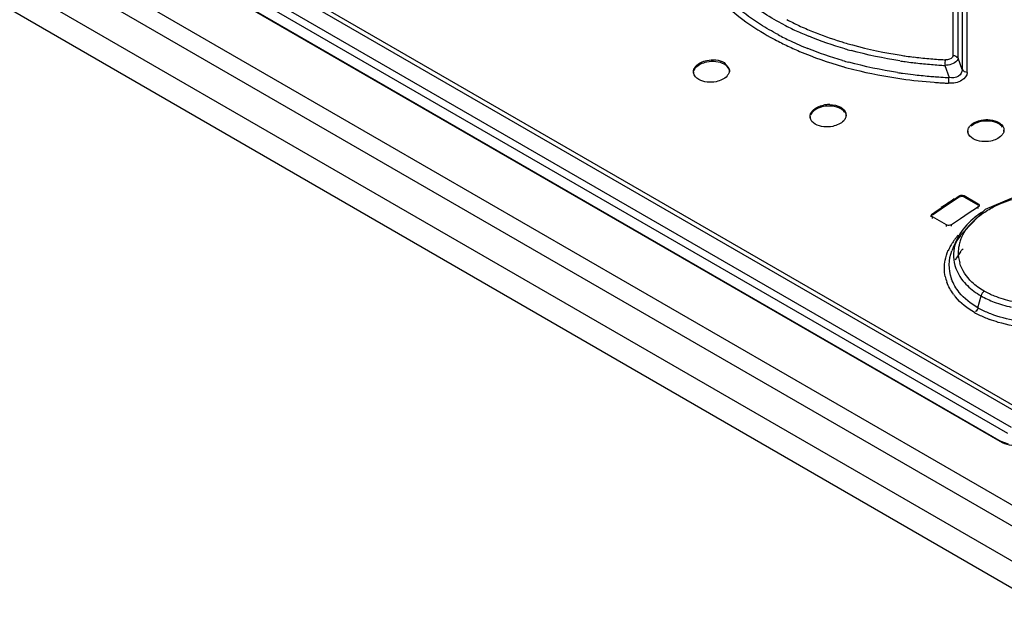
# Model space of a CAD drawing. Header units: inches. Extents: x 0 to 82.7, y 0 to 58.5.
# Tile 47 of 79: x 69.4 to 70.5, y 19.3 to 19.9. Entities that reach past the tile are written whole.
import ezdxf

# ---------------------------------------------------------------- set-up
doc = ezdxf.new("R2010")
doc.units = ezdxf.units.IN
doc.header["$LTSCALE"] = 4.547244
doc.header["$MEASUREMENT"] = 0
doc.layers.get('0').update_dxf_attribs({"linetype": 'CONTINUOUS'})

msp = doc.modelspace()

# ---------------------------------------------------------------- linework, layer by layer
at = {"color": 7, "linetype": 'CONTINUOUS'}
for p, q in [((68.3882, 20.6256), (73.4736, 17.6896)), ((73.4515, 17.6795), (68.3696, 20.6135)), ((68.3364, 20.5944), (73.418, 17.6606)), ((73.4042, 17.6389), (68.3226, 20.5727)), ((68.7171, 20.52), (70.5173, 19.4807)), ((68.7449, 20.524), (70.5205, 19.4988)), ((68.7525, 20.5245), (70.5244, 19.5015)), ((70.5055, 19.4648), (68.7019, 20.5061)), ((68.703, 20.5063), (70.5066, 19.465)), ((68.7134, 20.5132), (70.5136, 19.4739)), ((70.454, 19.9495), (70.454, 19.8858)), ((70.4639, 19.9442), (70.4639, 19.8705)), ((70.4696, 19.8674), (70.4696, 19.9442)), ((70.4597, 19.8827), (70.4597, 19.9355)), ((70.4639, 19.8705), (70.4597, 19.8827)), ((70.2046, 19.8781), (70.2104, 19.8697)), ((70.445, 19.8749), (70.4497, 19.8618)), ((70.171, 19.8664), (70.171, 19.868)), ((70.2104, 19.8681), (70.2104, 19.8697)), ((70.2981, 19.8177), (70.2981, 19.8193)), ((70.3375, 19.8193), (70.3375, 19.8209)), ((70.4709, 19.8064), (70.4719, 19.8081)), ((70.4703, 19.8017), (70.4703, 19.8033)), ((70.5093, 19.8067), (70.5096, 19.8045)), ((70.5096, 19.8029), (70.5096, 19.8045)), ((70.4555, 19.7293), (70.4607, 19.7328)), ((70.4607, 19.7312), (70.4607, 19.7328)), ((70.4645, 19.7335), (70.4663, 19.733)), ((70.4663, 19.7314), (70.4663, 19.733)), ((70.4663, 19.733), (70.4816, 19.7242)), ((70.451, 19.7247), (70.4412, 19.7182)), ((70.4607, 19.7312), (70.451, 19.7247)), ((70.4816, 19.7226), (70.4663, 19.7314)), ((70.4816, 19.7226), (70.4816, 19.7242)), ((70.4827, 19.7209), (70.4827, 19.7225)), ((70.4303, 19.7099), (70.4303, 19.7115)), ((70.4412, 19.7182), (70.4315, 19.7117)), ((70.4315, 19.7133), (70.4342, 19.7151)), ((70.4315, 19.7133), (70.4315, 19.7117)), ((70.4342, 19.7151), (70.4379, 19.7176)), ((70.4379, 19.7176), (70.4412, 19.7198)), ((70.4892, 19.7177), (70.4587, 19.686)), ((70.4718, 19.7143), (70.4621, 19.7078)), ((70.4796, 19.7194), (70.4718, 19.7143)), ((70.4816, 19.7207), (70.4796, 19.7194)), ((70.4816, 19.7191), (70.4816, 19.7207)), ((70.4315, 19.7082), (70.4315, 19.7099)), ((70.4468, 19.701), (70.4315, 19.7099)), ((70.4468, 19.6994), (70.4468, 19.701)), ((70.4486, 19.7006), (70.4468, 19.701)), ((70.4621, 19.7078), (70.4524, 19.7013)), ((70.4524, 19.6997), (70.4524, 19.7013)), ((70.4587, 19.686), (70.4543, 19.6763)), ((70.4811, 19.6107), (70.4846, 19.6237)), ((70.5081, 19.4635), (70.5055, 19.4648)), ((70.5066, 19.465), (70.5065, 19.4651)), ((70.5146, 19.4619), (70.5066, 19.465))]:
    msp.add_line(p, q, dxfattribs=at)
for points in [[(70.6284, 19.7207), (70.5832, 19.7352), (70.5173, 19.7299), (70.4892, 19.7177)], [(70.5065, 19.4651), (70.5061, 19.4651), (70.5055, 19.4648)]]:
    msp.add_lwpolyline(points, dxfattribs=at)
for centre, radius, start, end in [((70.4201, 20.2097), 0.3271, 242.6485, 245.2207), ((70.4198, 20.2076), 0.3186, 242.562, 245.1762), ((70.4281, 20.2255), 0.3384, 245.1769, 247.922), ((70.4129, 20.1909), 0.326, 241.6654, 244.4149), ((70.4158, 20.1948), 0.3244, 241.9525, 244.6055), ((70.4291, 20.2292), 0.3485, 245.2193, 247.712), ((70.4434, 20.2642), 0.38, 247.9794, 252.9123), ((70.4265, 20.2174), 0.3494, 244.6137, 248.0128), ((70.4552, 20.301), 0.4186, 252.8458, 253.7062), ((70.4562, 20.3057), 0.4298, 253.7894, 254.706), ((70.4586, 20.3128), 0.431, 253.7064, 254.6211), ((70.4691, 20.3523), 0.4718, 254.6703, 261.2711), ((70.4698, 20.3544), 0.474, 261.2247, 261.9019), ((70.4691, 20.3497), 0.4693, 261.9013, 262.9231), ((70.4686, 20.3455), 0.4649, 262.924, 263.347), ((70.4677, 20.3372), 0.4566, 263.3417, 265.5005), ((70.4541, 20.2954), 0.4322, 253.8121, 254.7355), ((70.4548, 20.2986), 0.4418, 254.0965, 255.7448), ((70.4723, 20.3812), 0.507, 261.3708, 262.0074), ((70.4733, 20.3884), 0.5143, 262.008, 262.9405), ((70.4739, 20.3939), 0.5198, 262.9394, 263.3137), ((70.4749, 20.4019), 0.5278, 263.3172, 265.1791), ((70.4755, 20.4097), 0.5356, 265.1761, 266.0468), ((70.4668, 20.3261), 0.4455, 265.5049, 266.5508), ((70.4758, 20.4128), 0.5388, 266.0465, 266.7316), ((70.4664, 20.3196), 0.439, 266.5515, 267.2975), ((70.1786, 19.8679), 0.00765, 180.0016, 188.9124), ((70.4703, 20.3718), 0.5104, 261.3503, 261.9634), ((70.4716, 20.3809), 0.5195, 261.9653, 263.2737), ((70.473, 20.3936), 0.5323, 263.2751, 265.1373), ((70.4738, 20.4016), 0.5404, 265.134, 265.8673), ((70.4739, 20.4038), 0.5425, 265.8669, 265.9962), ((70.4741, 20.406), 0.5448, 265.9968, 266.997), ((70.4742, 20.4083), 0.5471, 266.9965, 267.4324), ((70.4771, 20.4333), 0.5784, 262.1667, 265.6775), ((70.4816, 20.4864), 0.6317, 265.6332, 266.1962), ((70.4825, 20.4995), 0.6448, 266.1956, 266.6091), ((70.4832, 20.5106), 0.6559, 266.6091, 267.0298), ((70.3186, 19.8013), 0.0293, 101.4496, 106.9759), ((70.319, 19.8009), 0.0314, 93.3632, 101.5948), ((70.3191, 19.8003), 0.032, 89.1577, 93.4146), ((70.3057, 19.8193), 0.00758, 180.0017, 188.798), ((70.33, 19.8209), 0.00753, 0.0104, 14.9807), ((70.4776, 19.8033), 0.00736, 180.013, 188.972), ((73.6576, 14.9003), 5.7943, 123.54881, 123.7178), ((70.5359, 19.6363), 0.0933, 123.2223, 128.3738), ((70.54, 19.6302), 0.1007, 122.6772, 123.2806), ((70.5408, 19.629), 0.1021, 122.2268, 122.6775), ((70.5178, 19.6614), 0.0604, 139.7611, 144.0809), ((70.5063, 19.664), 0.0525, 148.5991, 155.2178), ((70.5161, 19.64), 0.0754, 138.6635, 139.683), ((70.5034, 19.6491), 0.0597, 149.4822, 152.1394), ((70.5051, 19.6481), 0.0617, 148.2248, 149.4889), ((70.5064, 19.6473), 0.0632, 147.0978, 148.2253), ((70.5084, 19.646), 0.0655, 144.583, 147.0892), ((70.5049, 19.653), 0.0558, 150.3631, 155.0791), ((70.5102, 19.6447), 0.0678, 143.8218, 144.5926), ((70.5114, 19.6438), 0.0693, 142.4236, 143.8195), ((70.5139, 19.6419), 0.0724, 139.6716, 142.4135), ((70.5002, 19.6704), 0.0405, 166.4322, 172.77), ((70.5021, 19.6699), 0.0425, 162.9818, 166.4473), ((70.5038, 19.6694), 0.0443, 159.5438, 162.9809), ((70.506, 19.6686), 0.0466, 155.1044, 159.5336), ((70.5007, 19.6505), 0.0566, 152.1278, 156.2214), ((70.5013, 19.6546), 0.0518, 155.2476, 159.5365), ((70.4984, 19.6706), 0.0387, 174.5006, 178.8509), ((70.4976, 19.6706), 0.0379, 178.8975, 196.7168), ((70.499, 19.6705), 0.0393, 172.7996, 174.5072), ((70.5147, 19.6312), 0.0664, 141.6342, 142.7396), ((70.5169, 19.6294), 0.0692, 138.7007, 141.6214), ((70.4905, 19.6543), 0.0459, 191.7365, 199.9828), ((70.4948, 19.6575), 0.0451, 199.0005, 200.0614), ((70.5037, 19.6617), 0.0611, 216.2424, 219.6633), ((70.5362, 19.7119), 0.1215, 241.1612, 242.0212), ((70.5372, 19.7139), 0.1237, 242.0232, 243.5682), ((70.527, 19.6904), 0.0919, 240.0208, 241.9664), ((70.5396, 19.7189), 0.1292, 243.5942, 249.1938)]:
    msp.add_arc(centre, radius, start, end, dxfattribs=at)
for points, knots in [([(70.2698, 19.9192), (70.2625, 19.923), (70.2359, 19.9381), (70.2115, 19.9578), (70.1969, 19.9749)], [0, 0, 0, 0, 0.268036, 1, 1, 1, 1]), ([(70.2633, 19.9085), (70.2567, 19.912), (70.2325, 19.926), (70.2103, 19.9438), (70.1965, 19.959)], [0, 0, 0, 0, 0.266172, 1, 1, 1, 1]), ([(70.1928, 19.9534), (70.1972, 19.9487), (70.2168, 19.9295), (70.2398, 19.9139), (70.2582, 19.9039)], [0, 0, 0, 0, 0.235739, 1, 1, 1, 1]), ([(70.2722, 19.8969), (70.277, 19.8946), (70.297, 19.8855), (70.3177, 19.8783), (70.3337, 19.8738)], [0, 0, 0, 0, 0.242271, 1, 1, 1, 1]), ([(70.4597, 19.8827), (70.4596, 19.8818), (70.4563, 19.8766), (70.4498, 19.8753), (70.445, 19.8749)], [0, 0, 0, 0, 0.170243, 1, 1, 1, 1]), ([(70.454, 19.8858), (70.4539, 19.8852), (70.4529, 19.8818), (70.4484, 19.881), (70.4457, 19.8811)], [0, 0, 0, 0, 0.189621, 1, 1, 1, 1]), ([(70.1716, 19.8711), (70.1721, 19.8722), (70.1754, 19.8771), (70.1812, 19.8795), (70.1856, 19.8804)], [0, 0, 0, 0, 0.211926, 1, 1, 1, 1]), ([(70.1716, 19.8695), (70.1721, 19.8706), (70.1754, 19.8755), (70.1812, 19.8779), (70.1856, 19.8788)], [0, 0, 0, 0, 0.21173, 1, 1, 1, 1]), ([(70.171, 19.8679), (70.171, 19.8685), (70.1711, 19.8696), (70.1714, 19.8706), (70.1716, 19.8711)], [0, 0, 0, 0, 0.491855, 1, 1, 1, 1]), ([(70.2097, 19.8665), (70.2092, 19.8654), (70.206, 19.8606), (70.2002, 19.8582), (70.1958, 19.8572)], [0, 0, 0, 0, 0.2115, 1, 1, 1, 1]), ([(70.2104, 19.8697), (70.2104, 19.8692), (70.2102, 19.8681), (70.2099, 19.867), (70.2097, 19.8665)], [0, 0, 0, 0, 0.491688, 1, 1, 1, 1]), ([(70.4696, 19.8674), (70.4695, 19.8639), (70.463, 19.8562), (70.4541, 19.8554), (70.4492, 19.8556)], [0, 0, 0, 0, 0.412708, 1, 1, 1, 1]), ([(70.4639, 19.8705), (70.4641, 19.8678), (70.4602, 19.8613), (70.4531, 19.8611), (70.4497, 19.8618)], [0, 0, 0, 0, 0.429402, 1, 1, 1, 1]), ([(70.2988, 19.8224), (70.2992, 19.8235), (70.3025, 19.8283), (70.3083, 19.8307), (70.3127, 19.8316)], [0, 0, 0, 0, 0.211516, 1, 1, 1, 1]), ([(70.3101, 19.8294), (70.3087, 19.829), (70.3043, 19.8273), (70.3001, 19.824), (70.2988, 19.8209)], [0, 0, 0, 0, 0.289235, 1, 1, 1, 1]), ([(70.2981, 19.8193), (70.2981, 19.8198), (70.2982, 19.8209), (70.2986, 19.8219), (70.2988, 19.8224)], [0, 0, 0, 0, 0.491867, 1, 1, 1, 1]), ([(70.3375, 19.8209), (70.3375, 19.8204), (70.3374, 19.8193), (70.337, 19.8183), (70.3368, 19.8178)], [0, 0, 0, 0, 0.491699, 1, 1, 1, 1]), ([(70.3368, 19.8178), (70.3364, 19.8166), (70.3331, 19.8119), (70.3273, 19.8095), (70.3229, 19.8085)], [0, 0, 0, 0, 0.211088, 1, 1, 1, 1]), ([(70.4719, 19.8081), (70.4725, 19.809), (70.476, 19.8127), (70.481, 19.8146), (70.4848, 19.8153)], [0, 0, 0, 0, 0.216883, 1, 1, 1, 1]), ([(70.4703, 19.8033), (70.4703, 19.8038), (70.4704, 19.8049), (70.4707, 19.8059), (70.4709, 19.8064)], [0, 0, 0, 0, 0.492074, 1, 1, 1, 1]), ([(70.509, 19.8015), (70.5085, 19.8004), (70.5052, 19.7957), (70.4994, 19.7934), (70.4951, 19.7925)], [0, 0, 0, 0, 0.20955, 1, 1, 1, 1]), ([(70.5096, 19.8045), (70.5096, 19.804), (70.5095, 19.803), (70.5092, 19.802), (70.509, 19.8015)], [0, 0, 0, 0, 0.491911, 1, 1, 1, 1]), ([(70.4607, 19.7328), (70.4612, 19.7331), (70.4625, 19.7335), (70.4638, 19.7336), (70.4645, 19.7335)], [0, 0, 0, 0, 0.466545, 1, 1, 1, 1]), ([(70.4871, 19.7141), (70.4911, 19.7169), (70.5093, 19.7274), (70.5302, 19.7328), (70.5462, 19.7344)], [0, 0, 0, 0, 0.232892, 1, 1, 1, 1]), ([(70.4816, 19.7242), (70.4819, 19.724), (70.4824, 19.7235), (70.4826, 19.7228), (70.4826, 19.7225)], [0, 0, 0, 0, 0.51624, 1, 1, 1, 1]), ([(70.4826, 19.7225), (70.4826, 19.7222), (70.4824, 19.7215), (70.4819, 19.7209), (70.4816, 19.7207)], [0, 0, 0, 0, 0.478664, 1, 1, 1, 1]), ([(70.4305, 19.7115), (70.4305, 19.7119), (70.4307, 19.7126), (70.4312, 19.7131), (70.4315, 19.7133)], [0, 0, 0, 0, 0.479261, 1, 1, 1, 1]), ([(70.4315, 19.7099), (70.4312, 19.71), (70.4307, 19.7105), (70.4305, 19.7112), (70.4305, 19.7115)], [0, 0, 0, 0, 0.515116, 1, 1, 1, 1]), ([(70.4524, 19.7013), (70.4519, 19.7009), (70.4506, 19.7006), (70.4493, 19.7005), (70.4486, 19.7006)], [0, 0, 0, 0, 0.467225, 1, 1, 1, 1]), ([(70.4545, 19.6664), (70.4548, 19.6578), (70.4595, 19.6459), (70.4674, 19.6371), (70.4697, 19.6349)], [0, 0, 0, 0, 0.729151, 1, 1, 1, 1]), ([(70.5352, 19.5892), (70.5244, 19.59), (70.5103, 19.5924), (70.4969, 19.5969), (70.4937, 19.5981)], [0, 0, 0, 0, 0.760521, 1, 1, 1, 1])]:
    msp.add_open_spline(points, degree=3, knots=knots, dxfattribs=at)
for points in [[(70.3363, 19.893), (70.3229, 19.8969), (70.3098, 19.9014), (70.2969, 19.9067)], [(70.3336, 19.8804), (70.3207, 19.8841), (70.308, 19.8884), (70.2957, 19.8934)], [(70.3962, 19.88), (70.3782, 19.8827), (70.3604, 19.8864), (70.3429, 19.8912)], [(70.454, 19.8858), (70.4557, 19.8859), (70.459, 19.8847), (70.4583, 19.8831)], [(70.1856, 19.8804), (70.1918, 19.8817), (70.1991, 19.8813), (70.2046, 19.8781)], [(70.1856, 19.8788), (70.1919, 19.8801), (70.1991, 19.8797), (70.2046, 19.8765)], [(70.2046, 19.8765), (70.2072, 19.8749), (70.2098, 19.8723), (70.2103, 19.8692)], [(70.3935, 19.8673), (70.3756, 19.87), (70.3578, 19.8737), (70.3403, 19.8785)], [(70.4457, 19.8811), (70.4453, 19.8794), (70.445, 19.8776), (70.4452, 19.8759)], [(70.1768, 19.8595), (70.1741, 19.8611), (70.1716, 19.8637), (70.1711, 19.8668)], [(70.346, 19.8705), (70.3632, 19.8661), (70.3807, 19.8628), (70.3983, 19.8603)], [(70.4696, 19.8674), (70.4679, 19.8673), (70.4646, 19.8685), (70.4652, 19.8701)], [(70.1958, 19.8572), (70.1895, 19.8559), (70.1823, 19.8563), (70.1768, 19.8595)], [(70.4492, 19.8556), (70.4495, 19.8573), (70.4497, 19.859), (70.4495, 19.8608)], [(70.3317, 19.8277), (70.3262, 19.8308), (70.319, 19.8313), (70.3128, 19.8301)], [(70.3196, 19.8323), (70.3237, 19.8322), (70.3281, 19.8314), (70.3317, 19.8293)], [(70.3317, 19.8293), (70.3342, 19.8279), (70.3365, 19.8256), (70.3372, 19.8229)], [(70.3039, 19.8109), (70.3012, 19.8124), (70.2987, 19.8151), (70.2982, 19.8181)], [(70.336, 19.8238), (70.335, 19.8254), (70.3334, 19.8267), (70.3317, 19.8276)], [(70.3229, 19.8085), (70.3166, 19.8072), (70.3094, 19.8077), (70.3039, 19.8109)], [(70.4849, 19.8137), (70.4809, 19.813), (70.4768, 19.8114), (70.4737, 19.8086)], [(70.4848, 19.8153), (70.4911, 19.8165), (70.4983, 19.816), (70.5039, 19.8128)], [(70.5039, 19.8112), (70.4984, 19.8144), (70.4912, 19.8149), (70.4849, 19.8137)], [(70.5039, 19.8128), (70.5062, 19.8114), (70.5085, 19.8093), (70.5093, 19.8067)], [(70.5081, 19.8075), (70.507, 19.809), (70.5055, 19.8103), (70.5039, 19.8112)], [(70.476, 19.795), (70.4734, 19.7965), (70.4708, 19.7991), (70.4703, 19.8021)], [(70.4951, 19.7925), (70.4888, 19.7913), (70.4816, 19.7918), (70.476, 19.795)], [(70.4663, 19.7314), (70.4647, 19.7323), (70.4623, 19.7322), (70.4607, 19.7312)], [(70.4717, 19.7004), (70.4761, 19.7057), (70.4814, 19.7103), (70.4871, 19.7141)], [(70.478, 19.7094), (70.4716, 19.7044), (70.4658, 19.6983), (70.4615, 19.6913)], [(70.4564, 19.6806), (70.4582, 19.6837), (70.4603, 19.6867), (70.4626, 19.6894)], [(70.4637, 19.6882), (70.4651, 19.6912), (70.4669, 19.6941), (70.4689, 19.6969)], [(70.4561, 19.6791), (70.455, 19.675), (70.4544, 19.6707), (70.4545, 19.6664)], [(70.4587, 19.686), (70.4577, 19.6837), (70.4568, 19.6815), (70.4561, 19.6791)], [(70.4454, 19.6625), (70.4462, 19.6662), (70.4473, 19.6699), (70.4489, 19.6734)], [(70.4522, 19.6428), (70.4489, 19.6523), (70.4493, 19.6634), (70.4527, 19.6728)], [(70.4622, 19.6718), (70.46, 19.669), (70.4581, 19.6659), (70.4564, 19.6628)], [(70.4456, 19.645), (70.4444, 19.6507), (70.4443, 19.6567), (70.4454, 19.6625)], [(70.4747, 19.6386), (70.4688, 19.6445), (70.4637, 19.6517), (70.4613, 19.6597)], [(70.4544, 19.6256), (70.4515, 19.6296), (70.449, 19.634), (70.4474, 19.6386)], [(70.4608, 19.6275), (70.4573, 19.6319), (70.4544, 19.6368), (70.4525, 19.6421)], [(70.4881, 19.6289), (70.4832, 19.6314), (70.4787, 19.6348), (70.4747, 19.6386)], [(70.4811, 19.6107), (70.4735, 19.6151), (70.4664, 19.6207), (70.4608, 19.6275)], [(70.4697, 19.6349), (70.4741, 19.6306), (70.4792, 19.6268), (70.4846, 19.6237)], [(70.4881, 19.6289), (70.4864, 19.6277), (70.4851, 19.6258), (70.4846, 19.6237)], [(70.4994, 19.6234), (70.4955, 19.625), (70.4917, 19.6268), (70.4881, 19.6289)], [(70.4776, 19.6055), (70.4697, 19.61), (70.4624, 19.6158), (70.4567, 19.6227)], [(70.4846, 19.6237), (70.4891, 19.6211), (70.494, 19.6189), (70.4989, 19.617)], [(70.4989, 19.617), (70.5049, 19.6147), (70.5112, 19.6129), (70.5176, 19.6115)], [(70.5187, 19.6175), (70.5121, 19.619), (70.5056, 19.6209), (70.4994, 19.6234)], [(70.4811, 19.6107), (70.4807, 19.6091), (70.4797, 19.6064), (70.478, 19.6066)], [(70.4952, 19.604), (70.4913, 19.6055), (70.4875, 19.6073), (70.4838, 19.6092)], [(70.5227, 19.5968), (70.5133, 19.5982), (70.504, 19.6006), (70.4952, 19.604)], [(70.5182, 19.4606), (70.5148, 19.4611), (70.5113, 19.462), (70.5081, 19.4635)]]:
    msp.add_open_spline(points, degree=3, dxfattribs=at)

doc.saveas('drawing.dxf')
